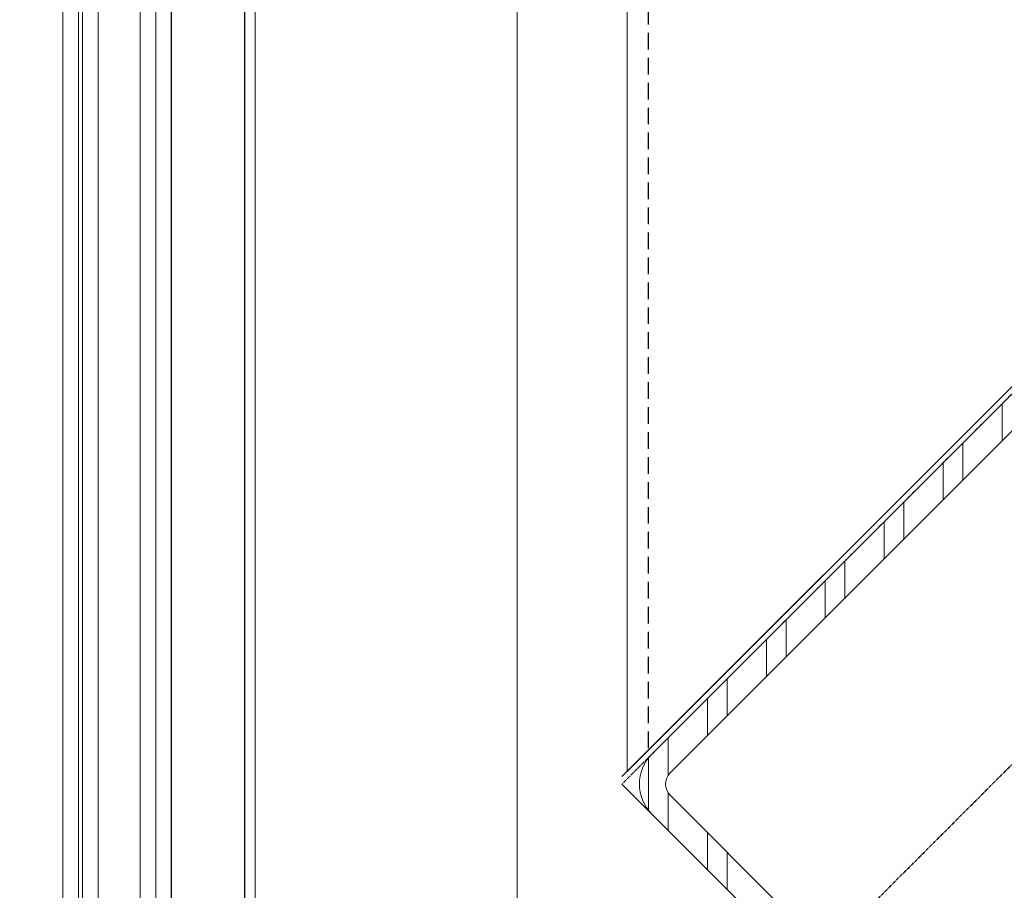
# Model space of a CAD drawing. Header units: millimetres. Extents: x -217426 to 968941, y -263248 to 449708.
# Tile 36 of 47: x 4250 to 4626, y -22821 to -22489. Entities that reach past the tile are written whole.
import ezdxf

# ---------------------------------------------------------------- set-up
doc = ezdxf.new("R2010")
doc.units = ezdxf.units.MM
doc.linetypes.add('BIAL-IT1I-KGD-001-IN-DWG-141 LEVEL 2 - OVERALL FIRE EXIT PLAN$0$CENTER', pattern=[2, 1.25, -0.25, 0.25, -0.25])
doc.linetypes.add('BIAL-IT1I-KGD-001-IN-DWG-141 LEVEL 2 - OVERALL FIRE EXIT PLAN$0$HIDDEN', pattern=[9.525, 6.35, -3.175])
doc.layers.get('0').update_dxf_attribs({"color": 254, "lineweight": 0})
doc.layers.add('ARCH', color=9, linetype='Continuous', lineweight=0)
doc.layers.add('YD-EXTERNAL 1', color=254, linetype='Continuous', lineweight=0)

# ---------------------------------------------------------------- blocks, each defined once
blk = doc.blocks.new('BIAL-IT1I-KGD-001-IN-DWG-141 LEVEL 2 - OVERALL FIRE EXIT PLAN$0$A$C258E6B3D')
at = {"linetype": 'BIAL-IT1I-KGD-001-IN-DWG-141 LEVEL 2 - OVERALL FIRE EXIT PLAN$0$CENTER'}
for p, q in [((11989.4, 906.08), (12756.28, 139.2)), ((12010.58, 884.9), (12777.46, 118.03)), ((12123.26, 630.81), (12406.1, 347.96))]:
    blk.add_line(p, q, dxfattribs=at)
for p, q in [((12401.86, 366.35), (12141.64, 626.56)), ((12394.78, 359.28), (12134.57, 619.49)), ((12201.27, 549.96), (12401.27, 349.96)), ((12203.27, 547.96), (12403.27, 347.96)), ((12275.11, 493.09), (12260.97, 493.09)), ((12547.52, 489.39), (12406.1, 347.96)), ((12529.14, 485.14), (12410.34, 366.35)), ((12290.11, 478.09), (12275.97, 478.09)), ((12536.21, 478.07), (12417.41, 359.28)), ((12297.61, 470.59), (12283.47, 470.59)), ((12312.61, 455.59), (12298.47, 455.59)), ((12320.11, 448.09), (12305.97, 448.09)), ((12335.11, 433.09), (12320.97, 433.09)), ((12342.61, 425.59), (12328.47, 425.59)), ((12357.61, 410.59), (12343.47, 410.59)), ((12365.11, 403.09), (12350.97, 403.09)), ((12380.11, 388.09), (12365.97, 388.09)), ((12446.23, 388.09), (12432.09, 388.09)), ((12387.61, 380.59), (12373.47, 380.59)), ((12438.73, 380.59), (12424.59, 380.59)), ((12402.78, 365.59), (12388.47, 365.59)), ((12423.73, 365.59), (12409.42, 365.59)), ((12416.09, 358.09), (12396.11, 358.09)), ((12401.27, 349.96), (8558.52, 349.96)), ((12401.27, 349.96), (12401.27, 349.96)), ((12530.95, 307.96), (8493.17, 307.96)), ((8495.52, 207.96), (12619.45, 207.96)), ((12704.14, 169.96), (8473.52, 169.96)), ((8473.52, 163.96), (12704.14, 163.96)), ((12722.94, 147.96), (8473.52, 147.96)), ((8473.52, 141.96), (12722.94, 141.96)), ((12722.94, 140.44), (8473.52, 140.44)), ((8473.52, 134.44), (12722.94, 134.44))]:
    blk.add_line(p, q)
at = {"linetype": 'BIAL-IT1I-KGD-001-IN-DWG-141 LEVEL 2 - OVERALL FIRE EXIT PLAN$0$HIDDEN', "lineweight": -3}
blk.add_line((8547.52, 357.96), (12393.27, 357.96), dxfattribs=at)
at = {"lineweight": -3, "ltscale": 1000}
for p, q in [((12619.45, 203.96), (8497.52, 203.96)), ((12650.54, 175.96), (8497.52, 175.96))]:
    blk.add_line(p, q, dxfattribs=at)
for radius in [6, 16]:
    blk.add_arc((12406.1, 370.59), radius, 225, 315)
blk = doc.blocks.new('ARCH-ABV-11.07')
at = {"layer": 'YD-EXTERNAL 1', "color": 251, "true_color": 0x636466, "rotation": 269.9999999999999}
blk.add_blockref('BIAL-IT1I-KGD-001-IN-DWG-141 LEVEL 2 - OVERALL FIRE EXIT PLAN$0$A$C258E6B3D', (4132.28, -10374.53), dxfattribs=at)

msp = doc.modelspace()

# ---------------------------------------------------------------- block references
at = {"layer": 'ARCH'}
msp.add_blockref('ARCH-ABV-11.07', (0, 0), dxfattribs=at)

doc.saveas('drawing.dxf')
